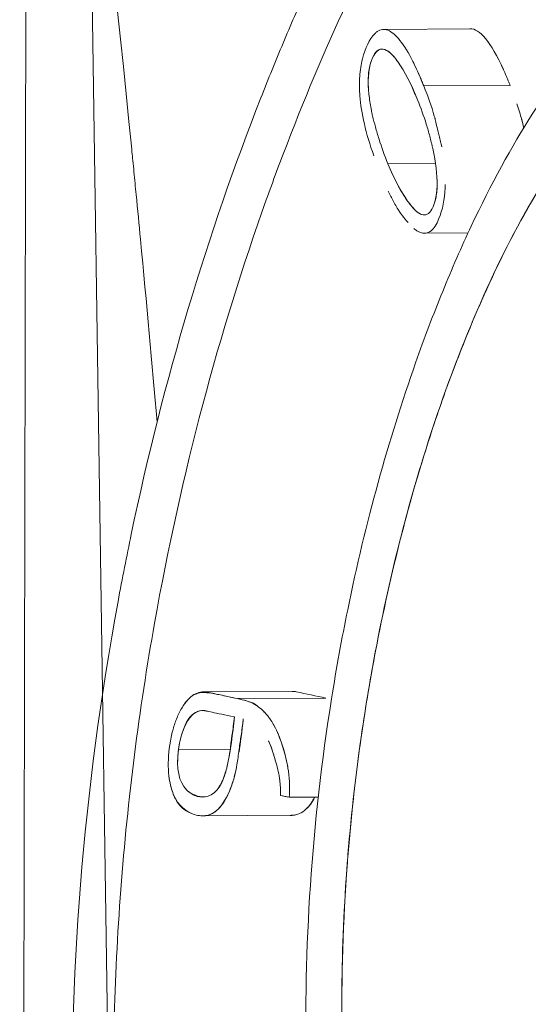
# Model space of a CAD drawing. Header units: millimetres. Extents: x -275 to -235, y -723 to -375.
# Tile 21 of 41: x -241.446 to -240.473, y -688.878 to -686.995. Entities that reach past the tile are written whole.
import ezdxf

# ---------------------------------------------------------------- set-up
doc = ezdxf.new("R2010")
doc.units = ezdxf.units.MM

msp = doc.modelspace()

# ---------------------------------------------------------------- linework, layer by layer
at = {"color": 0, "linetype": 'Continuous', "lineweight": 0}
for p, q in [((-241.4187, -679.5504), (-241.4458, -692.8341)), ((-241.2282, -692.2817), (-241.4165, -679.5556)), ((-240.5835, -687.0128), (-240.7486, -687.0138)), ((-240.7524, -687.0517), (-240.7525, -687.0517)), ((-240.5075, -687.121), (-240.6728, -687.122)), ((-240.6728, -687.122), (-240.5075, -687.121)), ((-240.7414, -687.2707), (-240.6504, -687.2702)), ((-240.6504, -687.2702), (-240.7414, -687.2707)), ((-240.588, -687.4031), (-240.6691, -687.4036)), ((-240.9244, -688.2799), (-241.0941, -688.2809)), ((-241.0288, -688.2938), (-240.8599, -688.2928)), ((-240.8599, -688.2928), (-241.0288, -688.2938)), ((-241.0946, -688.3165), (-241.0962, -688.3165)), ((-240.9813, -688.3158), (-240.9813, -688.3158)), ((-241.043, -688.3907), (-241.1419, -688.3912)), ((-241.1419, -688.3912), (-241.043, -688.3907)), ((-241.0913, -688.4818), (-241.0948, -688.4818)), ((-240.9304, -688.4825), (-240.947, -688.4789)), ((-240.9304, -688.4825), (-240.8747, -688.4822)), ((-240.8747, -688.4822), (-240.9304, -688.4825)), ((-240.9261, -688.5169), (-241.0956, -688.518))]:
    msp.add_line(p, q, dxfattribs=at)
at = {"color": 0, "linetype": 'Continuous', "lineweight": 0, "extrusion": (0, 0, -1)}
msp.add_ellipse((-259.9738, -687.092), major_axis=(-20.8301, 2.0315), ratio=0.054129, start_param=2.717105, end_param=2.719076, dxfattribs=at)
at = {"color": 0, "linetype": 'Continuous', "lineweight": 0}
for points, knots in [([(-241.2612, -670.9838), (-240.0032, -672.7157), (-238.9682, -674.6212), (-238.1946, -676.6296), (-237.421, -678.638), (-236.909, -680.749), (-236.6773, -682.8846), (-236.4457, -685.0202), (-236.4945, -687.1799), (-236.8221, -689.2838), (-237.1496, -691.3877), (-237.7558, -693.4355), (-238.6182, -695.3513)], [4.242163, 4.242163, 4.242163, 4.242163, 4.51569, 4.51569, 4.51569, 4.789216, 4.789216, 4.789216, 5.062742, 5.062742, 5.062742, 5.336268, 5.336268, 5.336268, 5.336268]), ([(-241.1828, -687.7641), (-241.1924, -687.6548), (-241.2031, -687.5381), (-241.2147, -687.4153), (-241.2174, -687.3871), (-241.2202, -687.3586), (-241.223, -687.3298), (-241.2244, -687.3154), (-241.2258, -687.301), (-241.2272, -687.2865), (-241.2279, -687.2792), (-241.2286, -687.2719), (-241.2293, -687.2646), (-241.2299, -687.2592), (-241.2304, -687.2537), (-241.231, -687.2482), (-241.2311, -687.2464), (-241.2314, -687.2438), (-241.2315, -687.2427), (-241.2872, -686.6806), (-241.3539, -686.1203), (-241.4313, -685.7073)], [0.4006834, 0.4006834, 0.4006834, 0.4006834, 0.46875, 0.46875, 0.46875, 0.484375, 0.484375, 0.484375, 0.4921875, 0.4921875, 0.4921875, 0.4960938, 0.4960938, 0.4960938, 0.4990234, 0.4990234, 0.4990234, 0.5, 0.5, 0.5, 1, 1, 1, 1]), ([(-240.2407, -686.0329), (-240.3012, -686.0691), (-240.363, -686.1201), (-240.4259, -686.1861), (-240.4889, -686.252), (-240.5523, -686.3319), (-240.6177, -686.4285), (-240.6832, -686.5251), (-240.747, -686.6331), (-240.8083, -686.7524), (-240.839, -686.8121), (-240.869, -686.8746), (-240.8984, -686.94), (-240.913, -686.9726), (-240.9276, -687.006), (-240.9419, -687.0401), (-240.9562, -687.0742), (-240.9698, -687.1075), (-240.9843, -687.1446), (-241.0862, -687.4039), (-241.1702, -687.6821), (-241.2324, -687.9794), (-241.2412, -688.0219), (-241.2493, -688.0628), (-241.2577, -688.108), (-241.3244, -688.4697), (-241.3537, -688.8307), (-241.3435, -689.1878), (-241.3358, -689.4556), (-241.3065, -689.7072), (-241.2569, -689.9424), (-241.2487, -689.9816), (-241.2399, -690.0204), (-241.2305, -690.0586), (-241.2258, -690.0778), (-241.221, -690.0968), (-241.216, -690.1157), (-241.211, -690.1347), (-241.2057, -690.1544), (-241.2007, -690.1721), (-241.1609, -690.3145), (-241.1148, -690.4446), (-241.0631, -690.5624), (-241.0373, -690.6213), (-241.0101, -690.6771), (-240.9816, -690.7299), (-240.9673, -690.7563), (-240.9527, -690.7819), (-240.9378, -690.8067), (-240.923, -690.8316), (-240.9072, -690.8565), (-240.8923, -690.8789), (-240.7728, -691.0586), (-240.6457, -691.1777), (-240.515, -691.2361), (-240.3843, -691.2945), (-240.2605, -691.2873), (-240.1447, -691.2146)], [0, 0, 0, 0, 0.0625, 0.0625, 0.0625, 0.125, 0.125, 0.125, 0.1875, 0.1875, 0.1875, 0.21875, 0.21875, 0.21875, 0.234375, 0.234375, 0.234375, 0.25, 0.25, 0.25, 0.359375, 0.359375, 0.359375, 0.375, 0.375, 0.375, 0.5, 0.5, 0.5, 0.59375, 0.59375, 0.59375, 0.609375, 0.609375, 0.609375, 0.617187, 0.617187, 0.617187, 0.625, 0.625, 0.625, 0.6875, 0.6875, 0.6875, 0.71875, 0.71875, 0.71875, 0.734375, 0.734375, 0.734375, 0.75, 0.75, 0.75, 0.875, 0.875, 0.875, 1, 1, 1, 1]), ([(-241.2644, -689.1693), (-241.2696, -689.0028), (-241.2654, -688.8312), (-241.2523, -688.6586), (-241.2392, -688.4861), (-241.2172, -688.3143), (-241.1879, -688.1497), (-241.1365, -687.8616), (-241.0641, -687.5917), (-240.9741, -687.3399), (-240.9612, -687.3039), (-240.9474, -687.2668), (-240.9344, -687.2331), (-240.8565, -687.0307), (-240.7719, -686.8526), (-240.6826, -686.699), (-240.6529, -686.6477), (-240.6222, -686.5986), (-240.5919, -686.5534), (-240.4706, -686.3725), (-240.352, -686.2479), (-240.2379, -686.1796)], [0.5, 0.5, 0.5, 0.5, 0.5625, 0.5625, 0.5625, 0.625, 0.625, 0.625, 0.734375, 0.734375, 0.734375, 0.75, 0.75, 0.75, 0.84375, 0.84375, 0.84375, 0.875, 0.875, 0.875, 1, 1, 1, 1]), ([(-240.224, -686.9128), (-240.2637, -686.9367), (-240.3036, -686.9704), (-240.3436, -687.014), (-240.3837, -687.0576), (-240.4232, -687.1099), (-240.4641, -687.1742), (-240.505, -687.2384), (-240.5444, -687.3103), (-240.5818, -687.3899), (-240.6006, -687.4297), (-240.6189, -687.4714), (-240.6366, -687.515), (-240.6455, -687.5368), (-240.6543, -687.5591), (-240.6629, -687.5818), (-240.6715, -687.6046), (-240.6797, -687.6269), (-240.6884, -687.6516), (-240.7405, -687.7994), (-240.7842, -687.9568), (-240.8183, -688.1237), (-240.8297, -688.1794), (-240.8397, -688.2344), (-240.8492, -688.2939), (-240.8872, -688.532), (-240.9033, -688.7708), (-240.8969, -689.0048), (-240.8936, -689.1219), (-240.885, -689.2341), (-240.8711, -689.3414), (-240.8641, -689.3951), (-240.8558, -689.4476), (-240.8462, -689.4988), (-240.8414, -689.5244), (-240.8363, -689.5498), (-240.8308, -689.5748), (-240.8254, -689.5998), (-240.8194, -689.6254), (-240.8136, -689.6489), (-240.8021, -689.695), (-240.7897, -689.7392), (-240.7765, -689.7814)], [0, 0, 0, 0, 0.0625, 0.0625, 0.0625, 0.125, 0.125, 0.125, 0.1875, 0.1875, 0.1875, 0.21875, 0.21875, 0.21875, 0.234375, 0.234375, 0.234375, 0.25, 0.25, 0.25, 0.34375, 0.34375, 0.34375, 0.375, 0.375, 0.375, 0.5, 0.5, 0.5, 0.5625, 0.5625, 0.5625, 0.59375, 0.59375, 0.59375, 0.609375, 0.609375, 0.609375, 0.625, 0.625, 0.625, 0.655663, 0.655663, 0.655663, 0.655663]), ([(-240.6728, -687.122), (-240.6914, -687.0759), (-240.7086, -687.0446), (-240.7243, -687.0279), (-240.7321, -687.0196), (-240.7396, -687.015), (-240.7466, -687.014), (-240.7502, -687.0135), (-240.7536, -687.014), (-240.7569, -687.0153), (-240.7586, -687.016), (-240.7603, -687.0169), (-240.7619, -687.0181), (-240.7627, -687.0186), (-240.7635, -687.0192), (-240.7643, -687.0199), (-240.7651, -687.0206), (-240.7654, -687.0209), (-240.7667, -687.0222), (-240.7766, -687.0323), (-240.7847, -687.0496), (-240.79, -687.0704), (-240.7927, -687.0808), (-240.7945, -687.0919), (-240.7953, -687.1036), (-240.7957, -687.1094), (-240.7959, -687.1154), (-240.7958, -687.1216), (-240.7958, -687.1247), (-240.7957, -687.1278), (-240.7956, -687.1309), (-240.7955, -687.1341), (-240.7952, -687.1384), (-240.795, -687.1406), (-240.7924, -687.1745), (-240.7835, -687.2128), (-240.7684, -687.2556)], [0, 0, 0, 0, 0.25, 0.25, 0.25, 0.375, 0.375, 0.375, 0.4375, 0.4375, 0.4375, 0.46875, 0.46875, 0.46875, 0.484375, 0.484375, 0.484375, 0.5, 0.5, 0.5, 0.625, 0.625, 0.625, 0.6875, 0.6875, 0.6875, 0.71875, 0.71875, 0.71875, 0.734375, 0.734375, 0.734375, 0.75, 0.75, 0.75, 1, 1, 1, 1]), ([(-240.7786, -687.1277), (-240.779, -687.1216), (-240.7792, -687.1157), (-240.7791, -687.1102), (-240.7789, -687.1007), (-240.778, -687.092), (-240.7762, -687.0843), (-240.7745, -687.0766), (-240.7714, -687.0689), (-240.7686, -687.064), (-240.7629, -687.0541), (-240.7562, -687.0502), (-240.7483, -687.0523), (-240.7444, -687.0534), (-240.7402, -687.0559), (-240.7358, -687.06), (-240.7338, -687.0618), (-240.7318, -687.0638), (-240.7298, -687.0662)], [0.3388712, 0.3388712, 0.3388712, 0.3388712, 0.375, 0.375, 0.375, 0.4375, 0.4375, 0.4375, 0.5, 0.5, 0.5, 0.625, 0.625, 0.625, 0.6875, 0.6875, 0.6875, 0.7148101, 0.7148101, 0.7148101, 0.7148101]), ([(-240.7232, -687.0752), (-240.7244, -687.0732), (-240.7264, -687.0704), (-240.729, -687.0672), (-240.7303, -687.0655), (-240.732, -687.0637), (-240.733, -687.0627), (-240.7339, -687.0617), (-240.7349, -687.0608), (-240.7358, -687.0599), (-240.7395, -687.0565), (-240.7427, -687.0542), (-240.7471, -687.0526), (-240.7557, -687.0497), (-240.7627, -687.0525), (-240.7692, -687.0651)], [0.2722102, 0.2722102, 0.2722102, 0.2722102, 0.3015254, 0.3015254, 0.3015254, 0.316183, 0.316183, 0.316183, 0.3308406, 0.3308406, 0.3308406, 0.389471, 0.389471, 0.389471, 0.5033601, 0.5033601, 0.5033601, 0.5033601]), ([(-240.1633, -690.188), (-240.2335, -690.2316), (-240.3052, -690.2365), (-240.3796, -690.2017), (-240.4355, -690.1757), (-240.4892, -690.1288), (-240.5399, -690.0613), (-240.5568, -690.0387), (-240.5728, -690.0148), (-240.5896, -689.9868), (-240.6398, -689.9028), (-240.6836, -689.8019), (-240.72, -689.6841), (-240.7321, -689.6449), (-240.743, -689.6053), (-240.7539, -689.5607), (-240.7973, -689.3822), (-240.8225, -689.1876), (-240.8283, -688.9721), (-240.8326, -688.8104), (-240.8256, -688.6482), (-240.8075, -688.4854), (-240.8015, -688.4312), (-240.794, -688.3754), (-240.7858, -688.3225), (-240.761, -688.1639), (-240.7275, -688.0142), (-240.6859, -687.8732), (-240.672, -687.8262), (-240.6567, -687.7786), (-240.6417, -687.7351), (-240.6116, -687.6483), (-240.5795, -687.5685), (-240.5457, -687.4957), (-240.512, -687.4229), (-240.4758, -687.3562), (-240.4394, -687.2984), (-240.3666, -687.1828), (-240.2936, -687.1032), (-240.2213, -687.0595)], [0, 0, 0, 0, 0.125, 0.125, 0.125, 0.21875, 0.21875, 0.21875, 0.25, 0.25, 0.25, 0.34375, 0.34375, 0.34375, 0.375, 0.375, 0.375, 0.5, 0.5, 0.5, 0.59375, 0.59375, 0.59375, 0.625, 0.625, 0.625, 0.71875, 0.71875, 0.71875, 0.75, 0.75, 0.75, 0.8125, 0.8125, 0.8125, 0.875, 0.875, 0.875, 1, 1, 1, 1]), ([(-240.2213, -687.0595), (-240.2765, -687.0918), (-240.3311, -687.1457), (-240.3853, -687.2189), (-240.3944, -687.2311), (-240.4034, -687.2438), (-240.4124, -687.2571), (-240.4169, -687.2637), (-240.4214, -687.2705), (-240.4259, -687.2773), (-240.4282, -687.2808), (-240.4304, -687.2843), (-240.4327, -687.2878), (-240.4349, -687.2913), (-240.4367, -687.2941), (-240.4394, -687.2984), (-240.5034, -687.4), (-240.5574, -687.5153), (-240.6012, -687.6261), (-240.6085, -687.6446), (-240.6156, -687.6629), (-240.6223, -687.6811), (-240.6257, -687.6902), (-240.629, -687.6993), (-240.6322, -687.7083), (-240.6338, -687.7128), (-240.6354, -687.7173), (-240.637, -687.7217), (-240.6386, -687.7262), (-240.6396, -687.7292), (-240.6417, -687.7351), (-240.6909, -687.8773), (-240.7303, -688.0275), (-240.7597, -688.1754), (-240.7646, -688.2001), (-240.7692, -688.2247), (-240.7736, -688.2492), (-240.7757, -688.2615), (-240.7778, -688.2737), (-240.7799, -688.2859), (-240.7819, -688.2982), (-240.7836, -688.3089), (-240.7858, -688.3225), (-240.8027, -688.4314), (-240.8148, -688.5416), (-240.8219, -688.6506), (-240.8289, -688.7596), (-240.831, -688.8696), (-240.8283, -688.9721), (-240.8241, -689.1258), (-240.8091, -689.2782), (-240.7833, -689.4212), (-240.779, -689.445), (-240.7744, -689.4686), (-240.7695, -689.4919), (-240.767, -689.5035), (-240.7645, -689.515), (-240.7619, -689.5265), (-240.7593, -689.538), (-240.7562, -689.551), (-240.7539, -689.5607), (-240.7256, -689.6771), (-240.6876, -689.7909), (-240.6402, -689.8914), (-240.6323, -689.9081), (-240.6241, -689.9245), (-240.6157, -689.9404), (-240.6114, -689.9484), (-240.6072, -689.9562), (-240.6028, -689.9639), (-240.6006, -689.9678), (-240.5984, -689.9717), (-240.5962, -689.9755), (-240.5951, -689.9774), (-240.594, -689.9793), (-240.5929, -689.9811), (-240.5918, -689.983), (-240.5903, -689.9855), (-240.5896, -689.9868), (-240.5528, -690.0483), (-240.5041, -690.114), (-240.4438, -690.1615), (-240.4338, -690.1695), (-240.4234, -690.1769), (-240.4127, -690.1836), (-240.4073, -690.187), (-240.4019, -690.1902), (-240.3964, -690.1932), (-240.3937, -690.1947), (-240.3909, -690.1962), (-240.3881, -690.1976), (-240.3867, -690.1983), (-240.3853, -690.199), (-240.3839, -690.1997), (-240.3825, -690.2004), (-240.3815, -690.2009), (-240.3796, -690.2017), (-240.2614, -690.2569), (-240.1897, -690.2044), (-240.1633, -690.188)], [0, 0, 0, 0, 0.09375, 0.09375, 0.09375, 0.109375, 0.109375, 0.109375, 0.117187, 0.117187, 0.117187, 0.121094, 0.121094, 0.121094, 0.125, 0.125, 0.125, 0.21875, 0.21875, 0.21875, 0.234375, 0.234375, 0.234375, 0.242188, 0.242188, 0.242188, 0.246094, 0.246094, 0.246094, 0.25, 0.25, 0.25, 0.34375, 0.34375, 0.34375, 0.359375, 0.359375, 0.359375, 0.367188, 0.367188, 0.367188, 0.375, 0.375, 0.375, 0.4375, 0.4375, 0.4375, 0.5, 0.5, 0.5, 0.59375, 0.59375, 0.59375, 0.609375, 0.609375, 0.609375, 0.617188, 0.617188, 0.617188, 0.625, 0.625, 0.625, 0.71875, 0.71875, 0.71875, 0.734375, 0.734375, 0.734375, 0.742188, 0.742188, 0.742188, 0.746094, 0.746094, 0.746094, 0.748047, 0.748047, 0.748047, 0.75, 0.75, 0.75, 0.84375, 0.84375, 0.84375, 0.859375, 0.859375, 0.859375, 0.867188, 0.867188, 0.867188, 0.871094, 0.871094, 0.871094, 0.873047, 0.873047, 0.873047, 0.875, 0.875, 0.875, 1, 1, 1, 1]), ([(-240.7693, -687.0653), (-240.7695, -687.0656), (-240.7696, -687.0659), (-240.7698, -687.0662), (-240.7765, -687.0798), (-240.7795, -687.0986), (-240.7789, -687.1201), (-240.7786, -687.1308), (-240.7777, -687.1394), (-240.7764, -687.1484), (-240.7757, -687.1529), (-240.7749, -687.1576), (-240.774, -687.1624), (-240.7736, -687.1647), (-240.773, -687.1679), (-240.7725, -687.1708), (-240.7719, -687.1737), (-240.7715, -687.1777), (-240.771, -687.1794)], [0.504019, 0.504019, 0.504019, 0.504019, 0.5067319, 0.5067319, 0.5067319, 0.6239927, 0.6239927, 0.6239927, 0.6826231, 0.6826231, 0.6826231, 0.7119383, 0.7119383, 0.7119383, 0.726596, 0.726596, 0.726596, 0.7412536, 0.7412536, 0.7412536, 0.7412536]), ([(-240.5075, -687.121), (-240.5087, -687.1188), (-240.5098, -687.1152), (-240.511, -687.1124), (-240.5122, -687.1096), (-240.5133, -687.1068), (-240.5145, -687.1041), (-240.5168, -687.0988), (-240.519, -687.0936), (-240.5213, -687.0888), (-240.5237, -687.0834), (-240.5262, -687.0783), (-240.5286, -687.0735)], [0, 0, 0, 0, 0.015625, 0.015625, 0.015625, 0.03125, 0.03125, 0.03125, 0.0625, 0.0625, 0.0625, 0.09682889, 0.09682889, 0.09682889, 0.09682889]), ([(-240.6938, -687.0751), (-240.6914, -687.0797), (-240.6891, -687.0846), (-240.6867, -687.0897), (-240.6844, -687.0946), (-240.6821, -687.0997), (-240.6798, -687.1051), (-240.6786, -687.1078), (-240.6775, -687.1106), (-240.6763, -687.1134), (-240.6751, -687.1162), (-240.674, -687.1198), (-240.6728, -687.122)], [0.90461369, 0.90461369, 0.90461369, 0.90461369, 0.9375, 0.9375, 0.9375, 0.96875, 0.96875, 0.96875, 0.984375, 0.984375, 0.984375, 1, 1, 1, 1]), ([(-240.6846, -687.1486), (-240.6884, -687.1399), (-240.6922, -687.1314), (-240.6956, -687.1232), (-240.6957, -687.123), (-240.6958, -687.1228), (-240.6959, -687.1226)], [0, 0, 0, 0, 0.08465769, 0.08465769, 0.08465769, 0.08673995, 0.08673995, 0.08673995, 0.08673995]), ([(-240.6728, -687.122), (-240.6649, -687.1414), (-240.6582, -687.1606), (-240.6526, -687.1796), (-240.6519, -687.182), (-240.6516, -687.1831), (-240.6514, -687.1838), (-240.6513, -687.1842), (-240.6512, -687.1846), (-240.6511, -687.185)], [0, 0, 0, 0, 0.120339, 0.120339, 0.120339, 0.1353814, 0.1353814, 0.1353814, 0.1432114, 0.1432114, 0.1432114, 0.1432114]), ([(-240.6846, -687.1486), (-240.6783, -687.1641), (-240.6727, -687.1796), (-240.6679, -687.1951), (-240.6655, -687.2028), (-240.6633, -687.2106), (-240.6613, -687.2183), (-240.6602, -687.2221), (-240.6593, -687.226), (-240.6583, -687.2298), (-240.6579, -687.2318), (-240.6574, -687.2337), (-240.657, -687.2356), (-240.6566, -687.2375), (-240.6564, -687.238), (-240.6557, -687.2414), (-240.6498, -687.2687), (-240.647, -687.292), (-240.6472, -687.3114), (-240.6473, -687.3211), (-240.6482, -687.3298), (-240.6499, -687.3375), (-240.6505, -687.3403), (-240.6513, -687.3432), (-240.6522, -687.3459)], [0, 0, 0, 0, 0.125, 0.125, 0.125, 0.1875, 0.1875, 0.1875, 0.21875, 0.21875, 0.21875, 0.234375, 0.234375, 0.234375, 0.25, 0.25, 0.25, 0.375, 0.375, 0.375, 0.4375, 0.4375, 0.4375, 0.4606216, 0.4606216, 0.4606216, 0.4606216]), ([(-240.4946, -687.1563), (-240.4912, -687.1664), (-240.4882, -687.1764), (-240.4854, -687.1864), (-240.484, -687.1915), (-240.4826, -687.1967), (-240.4814, -687.2019)], [0.0674375, 0.0674375, 0.0674375, 0.0674375, 0.125, 0.125, 0.125, 0.15474283, 0.15474283, 0.15474283, 0.15474283]), ([(-240.771, -687.1794), (-240.7688, -687.1867), (-240.7673, -687.1928), (-240.7652, -687.2005), (-240.7632, -687.2083), (-240.7609, -687.216), (-240.7584, -687.2238), (-240.7535, -687.2394), (-240.7478, -687.255), (-240.7414, -687.2707)], [0.7412536, 0.7412536, 0.7412536, 0.7412536, 0.8059402, 0.8059402, 0.8059402, 0.8706268, 0.8706268, 0.8706268, 1, 1, 1, 1]), ([(-240.6511, -687.1852), (-240.651, -687.1855), (-240.6509, -687.1859), (-240.6508, -687.1864), (-240.6501, -687.1891), (-240.6492, -687.1928), (-240.6481, -687.1975), (-240.647, -687.2023), (-240.6456, -687.208), (-240.644, -687.2149), (-240.6432, -687.2183), (-240.6424, -687.222), (-240.6414, -687.2259), (-240.6409, -687.2283), (-240.6403, -687.2299), (-240.6397, -687.2332)], [0.1446341, 0.1446341, 0.1446341, 0.1446341, 0.15042373, 0.15042373, 0.15042373, 0.18050848, 0.18050848, 0.18050848, 0.21059322, 0.21059322, 0.21059322, 0.2256356, 0.2256356, 0.2256356, 0.2346926, 0.2346926, 0.2346926, 0.2346926]), ([(-240.4817, -687.2023), (-240.482, -687.2008), (-240.4824, -687.1993), (-240.4827, -687.1979), (-240.4838, -687.1932), (-240.4847, -687.1893), (-240.4854, -687.1864), (-240.4856, -687.1857), (-240.4857, -687.1852), (-240.4859, -687.1847)], [0.81137437, 0.81137437, 0.81137437, 0.81137437, 0.82023404, 0.82023404, 0.82023404, 0.85019504, 0.85019504, 0.85019504, 0.85729203, 0.85729203, 0.85729203, 0.85729203]), ([(-240.6559, -687.3551), (-240.6563, -687.356), (-240.6568, -687.3569), (-240.6572, -687.3576), (-240.6625, -687.367), (-240.669, -687.3704), (-240.6767, -687.3678), (-240.6806, -687.3666), (-240.6847, -687.3638), (-240.6892, -687.3595), (-240.6915, -687.3574), (-240.6938, -687.3548), (-240.6962, -687.352), (-240.6974, -687.3505), (-240.6987, -687.349), (-240.6999, -687.3473), (-240.7012, -687.3457), (-240.7029, -687.3433), (-240.7037, -687.3422), (-240.7169, -687.3234), (-240.7295, -687.2996), (-240.7414, -687.2707)], [0.4898555, 0.4898555, 0.4898555, 0.4898555, 0.5, 0.5, 0.5, 0.625, 0.625, 0.625, 0.6875, 0.6875, 0.6875, 0.71875, 0.71875, 0.71875, 0.734375, 0.734375, 0.734375, 0.75, 0.75, 0.75, 1, 1, 1, 1]), ([(-240.7414, -687.2707), (-240.7348, -687.2867), (-240.728, -687.3013), (-240.721, -687.3141), (-240.7175, -687.3205), (-240.714, -687.3265), (-240.7104, -687.3322), (-240.7086, -687.335), (-240.7068, -687.3377), (-240.705, -687.3404), (-240.7049, -687.3404), (-240.7049, -687.3404), (-240.7049, -687.3404)], [0, 0, 0, 0, 0.1383041, 0.1383041, 0.1383041, 0.2074561, 0.2074561, 0.2074561, 0.2420322, 0.2420322, 0.2420322, 0.242293, 0.242293, 0.242293, 0.242293]), ([(-240.6561, -687.3555), (-240.6557, -687.3548), (-240.6553, -687.3539), (-240.655, -687.353), (-240.6489, -687.3384), (-240.6464, -687.3193), (-240.6476, -687.2964), (-240.6477, -687.2954), (-240.6477, -687.2944), (-240.6478, -687.2934)], [0.5062856, 0.5062856, 0.5062856, 0.5062856, 0.5133769, 0.5133769, 0.5133769, 0.6317612, 0.6317612, 0.6317612, 0.6371855, 0.6371855, 0.6371855, 0.6371855]), ([(-240.6318, -687.3106), (-240.6319, -687.3129), (-240.6319, -687.3152), (-240.632, -687.3175), (-240.6328, -687.339), (-240.6365, -687.3579), (-240.6443, -687.377), (-240.6463, -687.3818), (-240.6485, -687.3862), (-240.6509, -687.3899), (-240.6534, -687.3937), (-240.6567, -687.3972), (-240.6587, -687.3988), (-240.6627, -687.402), (-240.667, -687.4036), (-240.6716, -687.4036), (-240.6761, -687.4036), (-240.681, -687.402), (-240.686, -687.3988), (-240.6878, -687.3977), (-240.6897, -687.3964), (-240.6918, -687.3947)], [0.3346235, 0.3346235, 0.3346235, 0.3346235, 0.3456551, 0.3456551, 0.3456551, 0.4506323, 0.4506323, 0.4506323, 0.4768766, 0.4768766, 0.4768766, 0.5031209, 0.5031209, 0.5031209, 0.5556095, 0.5556095, 0.5556095, 0.6080981, 0.6080981, 0.6080981, 0.6265107, 0.6265107, 0.6265107, 0.6265107]), ([(-240.7029, -687.3831), (-240.7113, -687.3739), (-240.7169, -687.3657), (-240.7197, -687.3613), (-240.7205, -687.3603), (-240.723, -687.3563), (-240.725, -687.3529), (-240.727, -687.3496), (-240.7289, -687.3463), (-240.7307, -687.3429), (-240.7343, -687.3364), (-240.7376, -687.3299), (-240.7406, -687.3235)], [0.6605867, 0.6605867, 0.6605867, 0.6605867, 0.74544, 0.74544, 0.74544, 0.7666533, 0.7666533, 0.7666533, 0.7878667, 0.7878667, 0.7878667, 0.8278908, 0.8278908, 0.8278908, 0.8278908]), ([(-240.6944, -687.3542), (-240.692, -687.3571), (-240.6903, -687.3586), (-240.6886, -687.3602), (-240.6868, -687.362), (-240.685, -687.3634), (-240.6833, -687.3646), (-240.6817, -687.3657), (-240.6797, -687.3669), (-240.6777, -687.3677)], [0.30796836, 0.30796836, 0.30796836, 0.30796836, 0.33580035, 0.33580035, 0.33580035, 0.36539644, 0.36539644, 0.36539644, 0.39243844, 0.39243844, 0.39243844, 0.39243844]), ([(-241.1303, -688.3037), (-241.1286, -688.3012), (-241.1268, -688.2989), (-241.1249, -688.2968), (-241.1204, -688.2916), (-241.1163, -688.2885), (-241.1124, -688.2861), (-241.1085, -688.2838), (-241.1043, -688.2822), (-241.1001, -688.2814), (-241.0958, -688.2807), (-241.0898, -688.2809), (-241.0859, -688.2818)], [0.7242581, 0.7242581, 0.7242581, 0.7242581, 0.7376907, 0.7376907, 0.7376907, 0.7704722, 0.7704722, 0.7704722, 0.8032538, 0.8032538, 0.8032538, 0.8360353, 0.8360353, 0.8360353, 0.8360353]), ([(-241.0288, -688.2938), (-241.0425, -688.2908), (-241.0535, -688.2885), (-241.0618, -688.2867), (-241.0659, -688.2859), (-241.0694, -688.2852), (-241.0721, -688.2846), (-241.0735, -688.2843), (-241.0747, -688.284), (-241.0757, -688.2838), (-241.0765, -688.2837), (-241.0772, -688.2835), (-241.0775, -688.2835), (-241.0791, -688.2831), (-241.0944, -688.2813), (-241.1017, -688.2827), (-241.1052, -688.2834), (-241.1084, -688.2845), (-241.1114, -688.286), (-241.1129, -688.2868), (-241.1144, -688.2876), (-241.1158, -688.2885), (-241.1172, -688.2895), (-241.1178, -688.2899), (-241.1198, -688.2917), (-241.1232, -688.2947), (-241.1266, -688.2986), (-241.1299, -688.3031)], [0, 0, 0, 0, 0.0625, 0.0625, 0.0625, 0.09375, 0.09375, 0.09375, 0.109375, 0.109375, 0.109375, 0.1210938, 0.1210938, 0.1210938, 0.1875, 0.1875, 0.1875, 0.21875, 0.21875, 0.21875, 0.234375, 0.234375, 0.234375, 0.25, 0.25, 0.25, 0.2780798, 0.2780798, 0.2780798, 0.2780798]), ([(-241.0859, -688.2818), (-241.0832, -688.2823), (-241.0808, -688.2828), (-241.0786, -688.2832), (-241.0764, -688.2837), (-241.0752, -688.2839), (-241.0728, -688.2844), (-241.058, -688.2875), (-241.0434, -688.2907), (-241.0288, -688.2938)], [0.8360353, 0.8360353, 0.8360353, 0.8360353, 0.8565309, 0.8565309, 0.8565309, 0.8770265, 0.8770265, 0.8770265, 1, 1, 1, 1]), ([(-240.9928, -688.3066), (-240.9928, -688.3066), (-240.9928, -688.3066), (-240.9928, -688.3066), (-241.0003, -688.3016), (-241.0123, -688.2973), (-241.0288, -688.2938)], [0.749985, 0.749985, 0.749985, 0.749985, 0.7500004, 0.7500004, 0.7500004, 1, 1, 1, 1]), ([(-241.0288, -688.2938), (-241.0225, -688.2951), (-241.017, -688.2965), (-241.0122, -688.2978), (-241.0098, -688.2985), (-241.0071, -688.2994), (-241.0045, -688.3004), (-241.0032, -688.3009), (-241.0018, -688.3014), (-241.0005, -688.3019), (-240.9992, -688.3024), (-240.9979, -688.3027), (-240.9966, -688.3036)], [0, 0, 0, 0, 0.110965, 0.110965, 0.110965, 0.1664475, 0.1664475, 0.1664475, 0.1941888, 0.1941888, 0.1941888, 0.22193, 0.22193, 0.22193, 0.22193]), ([(-241.13, -688.3033), (-241.134, -688.3088), (-241.1378, -688.3153), (-241.1413, -688.3225), (-241.1445, -688.3292), (-241.1473, -688.3362), (-241.1498, -688.3438), (-241.1522, -688.3513), (-241.154, -688.3579), (-241.156, -688.3678), (-241.16, -688.3876), (-241.1619, -688.4059), (-241.1616, -688.4229), (-241.1615, -688.4314), (-241.1608, -688.4395), (-241.1596, -688.4473), (-241.1588, -688.4523), (-241.1576, -688.4578), (-241.1564, -688.4626)], [0.2783075, 0.2783075, 0.2783075, 0.2783075, 0.3125, 0.3125, 0.3125, 0.34375, 0.34375, 0.34375, 0.375, 0.375, 0.375, 0.4375, 0.4375, 0.4375, 0.46875, 0.46875, 0.46875, 0.4891689, 0.4891689, 0.4891689, 0.4891689]), ([(-241.1419, -688.3912), (-241.1353, -688.3406), (-241.1149, -688.3139), (-241.0937, -688.3166), (-241.093, -688.3167), (-241.093, -688.3167), (-241.0929, -688.3167), (-241.0928, -688.3167), (-241.0927, -688.3167), (-241.0926, -688.3167), (-241.0924, -688.3168), (-241.092, -688.3168), (-241.0917, -688.3169), (-241.0909, -688.3171), (-241.0899, -688.3173), (-241.0886, -688.3175), (-241.086, -688.3181), (-241.0822, -688.3188), (-241.0773, -688.3199), (-241.0676, -688.3219), (-241.0534, -688.3249), (-241.0348, -688.3288)], [0, 0, 0, 0, 0.4999999, 0.4999999, 0.4999999, 0.5156249, 0.5156249, 0.5156249, 0.5312499, 0.5312499, 0.5312499, 0.5624998, 0.5624998, 0.5624998, 0.6249998, 0.6249998, 0.6249998, 0.7499998, 0.7499998, 0.7499998, 0.9999997, 0.9999997, 0.9999997, 0.9999997]), ([(-241.0932, -688.3167), (-241.0941, -688.3166), (-241.0962, -688.3164), (-241.0978, -688.3166), (-241.1013, -688.3168), (-241.1046, -688.3178), (-241.1077, -688.3194), (-241.1133, -688.3223), (-241.1181, -688.3271), (-241.1224, -688.3334), (-241.1229, -688.3342), (-241.1234, -688.335), (-241.124, -688.3359), (-241.1332, -688.3507), (-241.1392, -688.3705), (-241.1419, -688.3912)], [0.4998851, 0.4998851, 0.4998851, 0.4998851, 0.5290861, 0.5290861, 0.5290861, 0.5963595, 0.5963595, 0.5963595, 0.7155306, 0.7155306, 0.7155306, 0.7309063, 0.7309063, 0.7309063, 1, 1, 1, 1]), ([(-241.0905, -688.3171), (-241.0913, -688.3169), (-241.0921, -688.3168), (-241.0928, -688.3167), (-241.0928, -688.3167), (-241.0929, -688.3167), (-241.0929, -688.3167)], [0.46181269, 0.46181269, 0.46181269, 0.46181269, 0.49544937, 0.49544937, 0.49544937, 0.49710943, 0.49710943, 0.49710943, 0.49710943]), ([(-240.9966, -688.3036), (-240.9933, -688.306), (-240.9902, -688.309), (-240.9868, -688.3114), (-240.9856, -688.3123), (-240.9848, -688.3128), (-240.9841, -688.3133)], [0.22193, 0.22193, 0.22193, 0.22193, 0.2949181, 0.2949181, 0.2949181, 0.32118819, 0.32118819, 0.32118819, 0.32118819]), ([(-240.9778, -688.3194), (-240.9798, -688.3172), (-240.9818, -688.3153), (-240.984, -688.3134), (-240.984, -688.3134), (-240.984, -688.3133), (-240.9841, -688.3133)], [0.64056465, 0.64056465, 0.64056465, 0.64056465, 0.68750055, 0.68750055, 0.68750055, 0.68814728, 0.68814728, 0.68814728, 0.68814728]), ([(-241.0408, -688.3715), (-241.0403, -688.3672), (-241.0398, -688.3653), (-241.0393, -688.362), (-241.0379, -688.352), (-241.0364, -688.341), (-241.0348, -688.3288)], [0.8968034, 0.8968034, 0.8968034, 0.8968034, 0.9226025, 0.9226025, 0.9226025, 1, 1, 1, 1]), ([(-241.018, -688.3324), (-241.0195, -688.3438), (-241.0208, -688.3543), (-241.0221, -688.364), (-241.0235, -688.3736), (-241.0247, -688.381), (-241.0259, -688.3903)], [0, 0, 0, 0, 0.0288788, 0.0288788, 0.0288788, 0.0577576, 0.0577576, 0.0577576, 0.0577576]), ([(-240.9779, -688.3192), (-240.9779, -688.3193), (-240.9778, -688.3193), (-240.9777, -688.3194), (-240.9752, -688.3221), (-240.9739, -688.3236), (-240.9724, -688.3255), (-240.9708, -688.3274), (-240.9694, -688.3293), (-240.9679, -688.3314), (-240.965, -688.3355), (-240.9626, -688.3391), (-240.9591, -688.3455), (-240.9449, -688.3712), (-240.9358, -688.4037), (-240.9318, -688.4322)], [0.3668076, 0.3668076, 0.3668076, 0.3668076, 0.3679062, 0.3679062, 0.3679062, 0.4044002, 0.4044002, 0.4044002, 0.4408943, 0.4408943, 0.4408943, 0.5138824, 0.5138824, 0.5138824, 0.8058348, 0.8058348, 0.8058348, 0.8058348]), ([(-240.9315, -688.4345), (-240.9319, -688.4312), (-240.9325, -688.4278), (-240.9331, -688.4244), (-240.9344, -688.4172), (-240.9365, -688.408), (-240.938, -688.402), (-240.9441, -688.3779), (-240.9521, -688.3573), (-240.9611, -688.3419), (-240.9612, -688.3418), (-240.9613, -688.3417), (-240.9613, -688.3415)], [0.158028, 0.158028, 0.158028, 0.158028, 0.1875014, 0.1875014, 0.1875014, 0.2500013, 0.2500013, 0.2500013, 0.5000009, 0.5000009, 0.5000009, 0.5020049, 0.5020049, 0.5020049, 0.5020049]), ([(-241.0635, -688.4616), (-241.0619, -688.4598), (-241.0616, -688.4591), (-241.0602, -688.4564), (-241.0588, -688.4537), (-241.0575, -688.4507), (-241.0562, -688.4473), (-241.0535, -688.4405), (-241.0511, -688.4324), (-241.049, -688.4231), (-241.0446, -688.4045), (-241.0433, -688.3943), (-241.0408, -688.3715)], [0.6226863, 0.6226863, 0.6226863, 0.6226863, 0.6569509, 0.6569509, 0.6569509, 0.6912156, 0.6912156, 0.6912156, 0.7597449, 0.7597449, 0.7597449, 0.8968034, 0.8968034, 0.8968034, 0.8968034]), ([(-241.0259, -688.3903), (-241.0274, -688.4023), (-241.0288, -688.4119), (-241.0301, -688.4195), (-241.0314, -688.4272), (-241.0319, -688.4303), (-241.0344, -688.4403), (-241.0395, -688.4601), (-241.0454, -688.4752), (-241.0538, -688.4888)], [0.0577576, 0.0577576, 0.0577576, 0.0577576, 0.0947929, 0.0947929, 0.0947929, 0.1318282, 0.1318282, 0.1318282, 0.2058988, 0.2058988, 0.2058988, 0.2058988]), ([(-240.9699, -688.3747), (-240.9699, -688.3747), (-240.9699, -688.3747), (-240.9699, -688.3747), (-240.9647, -688.3855), (-240.9596, -688.4003), (-240.9541, -688.4208), (-240.9511, -688.4321), (-240.949, -688.443), (-240.9479, -688.4536)], [0.4997595, 0.4997595, 0.4997595, 0.4997595, 0.5000002, 0.5000002, 0.5000002, 0.7500001, 0.7500001, 0.7500001, 0.8876934, 0.8876934, 0.8876934, 0.8876934]), ([(-240.9625, -688.3917), (-240.9644, -688.3869), (-240.9666, -688.3818), (-240.969, -688.3766), (-240.9693, -688.3761), (-240.9695, -688.3757), (-240.9697, -688.3753)], [0.41877241, 0.41877241, 0.41877241, 0.41877241, 0.49142586, 0.49142586, 0.49142586, 0.49777622, 0.49777622, 0.49777622, 0.49777622]), ([(-240.9545, -688.4191), (-240.9549, -688.4178), (-240.9551, -688.4171), (-240.9556, -688.4155), (-240.9564, -688.4129), (-240.9573, -688.4098), (-240.9585, -688.4059), (-240.9591, -688.4039), (-240.9597, -688.4018), (-240.9604, -688.3994), (-240.9604, -688.3993), (-240.9604, -688.3992), (-240.9604, -688.3991)], [0.2639692, 0.2639692, 0.2639692, 0.2639692, 0.3003104, 0.3003104, 0.3003104, 0.3595414, 0.3595414, 0.3595414, 0.3891569, 0.3891569, 0.3891569, 0.3903354, 0.3903354, 0.3903354, 0.3903354]), ([(-241.0352, -688.4434), (-241.0343, -688.44), (-241.0335, -688.4364), (-241.033, -688.4347), (-241.0327, -688.433), (-241.0323, -688.4313), (-241.0319, -688.4294)], [0.86410017, 0.86410017, 0.86410017, 0.86410017, 0.875, 0.875, 0.875, 0.88531599, 0.88531599, 0.88531599, 0.88531599]), ([(-241.1141, -688.5145), (-241.1156, -688.514), (-241.1171, -688.5134), (-241.1187, -688.5128), (-241.1309, -688.5079), (-241.1406, -688.4993), (-241.148, -688.4852), (-241.1517, -688.4781), (-241.1549, -688.4695), (-241.1571, -688.4595), (-241.1585, -688.4536), (-241.1595, -688.4477), (-241.1602, -688.4411)], [0.371308, 0.371308, 0.371308, 0.371308, 0.3827476, 0.3827476, 0.3827476, 0.471172, 0.471172, 0.471172, 0.5153842, 0.5153842, 0.5153842, 0.5416243, 0.5416243, 0.5416243, 0.5416243]), ([(-241.0518, -688.434), (-241.0551, -688.4455), (-241.0592, -688.455), (-241.0641, -688.4624), (-241.0671, -688.467), (-241.0704, -688.4708), (-241.0739, -688.4738), (-241.0775, -688.4768), (-241.0819, -688.4791), (-241.0855, -688.4803), (-241.0926, -688.4827), (-241.0995, -688.4828), (-241.1064, -688.4808), (-241.1098, -688.4798), (-241.1132, -688.4782), (-241.1166, -688.4761), (-241.1193, -688.4743), (-241.1218, -688.4725), (-241.1247, -688.4699)], [0.2743506, 0.2743506, 0.2743506, 0.2743506, 0.375, 0.375, 0.375, 0.4375, 0.4375, 0.4375, 0.5, 0.5, 0.5, 0.625, 0.625, 0.625, 0.6875, 0.6875, 0.6875, 0.7392245, 0.7392245, 0.7392245, 0.7392245]), ([(-241.1142, -688.5145), (-241.1058, -688.5175), (-241.0979, -688.5185), (-241.0905, -688.5176), (-241.0867, -688.5171), (-241.083, -688.516), (-241.0794, -688.5144), (-241.0759, -688.5128), (-241.0732, -688.5113), (-241.0693, -688.508), (-241.0614, -688.5015), (-241.0544, -688.4921), (-241.0484, -688.4799), (-241.0454, -688.4738), (-241.0426, -688.4669), (-241.04, -688.4594), (-241.0388, -688.4556), (-241.0375, -688.4517), (-241.0364, -688.4476), (-241.0362, -688.4468), (-241.0359, -688.4459), (-241.0357, -688.445)], [0.6278781, 0.6278781, 0.6278781, 0.6278781, 0.6875, 0.6875, 0.6875, 0.71875, 0.71875, 0.71875, 0.75, 0.75, 0.75, 0.8125, 0.8125, 0.8125, 0.84375, 0.84375, 0.84375, 0.859375, 0.859375, 0.859375, 0.8623439, 0.8623439, 0.8623439, 0.8623439]), ([(-240.947, -688.4789), (-240.9467, -688.4728), (-240.9469, -688.4662), (-240.9474, -688.4588), (-240.9477, -688.4551), (-240.9481, -688.4513), (-240.9485, -688.4473)], [0, 0, 0, 0, 0.0909242, 0.0909242, 0.0909242, 0.1363365, 0.1363365, 0.1363365, 0.1363365]), ([(-241.1563, -688.4628), (-241.1557, -688.4653), (-241.155, -688.4676), (-241.1544, -688.4695), (-241.1471, -688.4921), (-241.1333, -688.5073), (-241.1154, -688.514)], [0.4894452, 0.4894452, 0.4894452, 0.4894452, 0.5, 0.5, 0.5, 0.625, 0.625, 0.625, 0.625]), ([(-241.1289, -688.4656), (-241.1249, -688.4702), (-241.1215, -688.4726), (-241.1175, -688.475), (-241.1124, -688.478), (-241.1068, -688.4799), (-241.1012, -688.4811), (-241.0979, -688.4819), (-241.0945, -688.482), (-241.0911, -688.4815), (-241.0893, -688.4813), (-241.0879, -688.4811), (-241.0855, -688.4803)], [0.2361582, 0.2361582, 0.2361582, 0.2361582, 0.3113432, 0.3113432, 0.3113432, 0.408493, 0.408493, 0.408493, 0.4670147, 0.4670147, 0.4670147, 0.4989908, 0.4989908, 0.4989908, 0.4989908]), ([(-240.881, -688.4822), (-240.8837, -688.4874), (-240.8866, -688.492), (-240.8896, -688.496), (-240.8916, -688.4986), (-240.8938, -688.5011), (-240.896, -688.5033)], [0.19119566, 0.19119566, 0.19119566, 0.19119566, 0.21875045, 0.21875045, 0.21875045, 0.23628535, 0.23628535, 0.23628535, 0.23628535]), ([(-241.0538, -688.4888), (-241.0585, -688.497), (-241.0643, -688.5039), (-241.0693, -688.508), (-241.0743, -688.5122), (-241.0797, -688.515), (-241.0853, -688.5166), (-241.0918, -688.5184), (-241.0979, -688.5184), (-241.1041, -688.5172)], [0.2058988, 0.2058988, 0.2058988, 0.2058988, 0.250111, 0.250111, 0.250111, 0.2943232, 0.2943232, 0.2943232, 0.3450221, 0.3450221, 0.3450221, 0.3450221]), ([(-240.9005, -688.5075), (-240.9005, -688.5074), (-240.9004, -688.5074), (-240.9004, -688.5073), (-240.8946, -688.5026), (-240.8894, -688.4961), (-240.8847, -688.4877)], [0.75061288, 0.75061288, 0.75061288, 0.75061288, 0.75099629, 0.75099629, 0.75099629, 0.79610968, 0.79610968, 0.79610968, 0.79610968]), ([(-240.9261, -688.5169), (-240.9234, -688.517), (-240.9208, -688.5167), (-240.9182, -688.5162), (-240.9165, -688.5159), (-240.9148, -688.5154), (-240.9129, -688.5147)], [0.68187632, 0.68187632, 0.68187632, 0.68187632, 0.7058829, 0.7058829, 0.7058829, 0.72109044, 0.72109044, 0.72109044, 0.72109044])]:
    msp.add_open_spline(points, degree=3, knots=knots, dxfattribs=at)
for points in [[(-238.6182, -695.3513), (-234.7789, -686.8194), (-235.6599, -678.6969), (-241.2612, -670.9838)], [(-240.5844, -687.0128), (-240.5658, -687.0118), (-240.5444, -687.0378), (-240.5203, -687.0908)], [(-240.7216, -687.0767), (-240.7222, -687.0762), (-240.7227, -687.0757), (-240.7232, -687.0752)], [(-240.7216, -687.0767), (-240.7093, -687.0943), (-240.6969, -687.1182), (-240.6846, -687.1486)], [(-240.6397, -687.2334), (-240.6393, -687.2341), (-240.6389, -687.2359), (-240.6385, -687.2386)], [(-240.7011, -687.345), (-240.6999, -687.347), (-240.6982, -687.3494), (-240.6961, -687.3521)], [(-240.9166, -688.2808), (-240.919, -688.2803), (-240.9214, -688.2799), (-240.9238, -688.2799)], [(-240.8599, -688.2928), (-240.8787, -688.2887), (-240.8976, -688.2847), (-240.9166, -688.2808)], [(-241.088, -688.3176), (-241.0889, -688.3174), (-241.0897, -688.3172), (-241.0905, -688.3171)], [(-241.0348, -688.3288), (-241.0388, -688.3605), (-241.0419, -688.394), (-241.0495, -688.4252)], [(-241.0348, -688.3288), (-241.0353, -688.3287), (-241.0358, -688.3287), (-241.0362, -688.3286)], [(-241.0261, -688.3961), (-241.0235, -688.3787), (-241.0208, -688.3575), (-241.018, -688.3324)], [(-241.1265, -688.4681), (-241.1415, -688.4534), (-241.1467, -688.4279), (-241.1419, -688.3912)], [(-241.1419, -688.3912), (-241.1432, -688.401), (-241.1437, -688.41), (-241.1436, -688.4182)], [(-240.9318, -688.4322), (-240.9291, -688.4512), (-240.9286, -688.468), (-240.9304, -688.4825)], [(-241.0642, -688.4629), (-241.0639, -688.4625), (-241.0637, -688.462), (-241.0635, -688.4616)], [(-240.9469, -688.4732), (-240.9469, -688.4751), (-240.947, -688.477), (-240.947, -688.4789)], [(-240.8847, -688.4877), (-240.8836, -688.4859), (-240.8826, -688.4841), (-240.8817, -688.4822)], [(-240.9007, -688.5076), (-240.9091, -688.5144), (-240.9181, -688.5175), (-240.9284, -688.517)]]:
    msp.add_open_spline(points, degree=3, dxfattribs=at)

doc.saveas('drawing.dxf')
